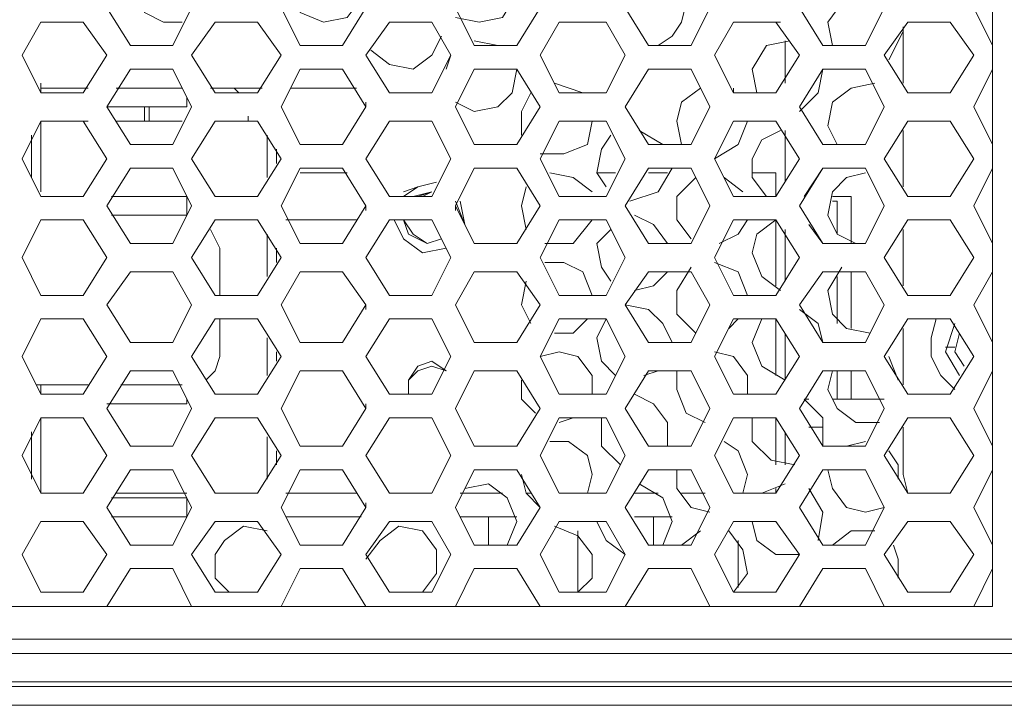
# Model space of a CAD drawing. Header units: millimetres. Extents: x 83969 to 164243, y -22860 to 4849.
# Tile 117 of 156: x 163516.46 to 163520.35, y -21397.47 to -21394.76. Entities that reach past the tile are written whole.
import ezdxf

# ---------------------------------------------------------------- set-up
doc = ezdxf.new("R2010")
doc.units = ezdxf.units.MM
doc.layers.get('0').update_dxf_attribs({"color": 251, "lineweight": 0})
doc.layers.add('_Opis_80', color=7, linetype='Continuous')

# ---------------------------------------------------------------- blocks, each defined once
blk = doc.blocks.new('UPS_2U_PA')
at = {"layer": '_Opis_80', "lineweight": 13}
for points in [[(45.1371, 54.3014), (45.1371, 46.7835)], [(39.7799, 50.7793), (39.7503, 50.6609), (39.8095, 50.5129), (39.9279, 50.4537), (40.0463, 50.4537)], [(41.7629, 50.4833), (41.9109, 50.4537), (42.0589, 50.4833), (42.1477, 50.6313), (42.1181, 50.7793)], [(43.0356, 50.3057), (43.1244, 50.3649), (43.1836, 50.4537), (43.2132, 50.5721), (43.1836, 50.6609), (43.0948, 50.7497), (43.006, 50.7793)], [(40.727, 50.6609), (40.7862, 50.5129), (40.9342, 50.4537), (41.0822, 50.4833), (41.171, 50.6017)], [(44.4267, 50.6017), (44.3083, 50.6313), (44.19, 50.5721), (44.1012, 50.4537), (44.1308, 50.3057)], [(39.5727, 50.5425), (39.7207, 50.3057)], [(39.9871, 50.3057), (40.1054, 50.5425)], [(40.6678, 50.5425), (40.7862, 50.3057)], [(41.0526, 50.3057), (41.2006, 50.5425)], [(41.7629, 50.5425), (41.8813, 50.3057)], [(42.1477, 50.3057), (42.2957, 50.5425)], [(42.8285, 50.5425), (42.9764, 50.3057)], [(43.2428, 50.3057), (43.3612, 50.5425)], [(43.9236, 50.5425), (44.0716, 50.3057)], [(44.3379, 50.3057), (44.4563, 50.5425)], [(45.0187, 50.5425), (45.1371, 50.3057)], [(39.1583, 50.4537), (39.0399, 50.2465)], [(39.4247, 50.4537), (39.1583, 50.4537)], [(39.5727, 50.2465), (39.4247, 50.4537)], [(40.2534, 50.4537), (40.1054, 50.2465)], [(40.5198, 50.4537), (40.2535, 50.4537)], [(40.6678, 50.2465), (40.5198, 50.4537)], [(41.3486, 50.4537), (41.2006, 50.2465)], [(41.6149, 50.4537), (41.3486, 50.4537)], [(41.7333, 50.2465), (41.6149, 50.4537)], [(42.4141, 50.4537), (42.2957, 50.2465)], [(42.7101, 50.4537), (42.4141, 50.4537)], [(42.8285, 50.2465), (42.7101, 50.4537)], [(43.5092, 50.4537), (43.3908, 50.2465)], [(43.7756, 50.4537), (43.5092, 50.4537)], [(43.746, 50.4537), (43.8052, 50.4537)], [(43.9236, 50.2465), (43.7756, 50.4537)], [(44.6043, 50.4537), (44.4563, 50.2465)], [(44.5747, 50.0689), (44.5747, 50.4241)], [(44.8707, 50.4537), (44.6043, 50.4537)], [(45.0187, 50.2465), (44.8707, 50.4537)], [(41.2302, 50.2761), (41.3486, 50.1873), (41.4965, 50.1577), (41.6149, 50.2465), (41.6741, 50.3649)], [(44.4859, 50.2169), (44.5747, 50.3945)], [(39.7207, 50.3057), (39.9871, 50.3057)], [(40.7862, 50.3057), (41.0526, 50.3057)], [(42.0293, 50.3057), (41.8813, 50.3353)], [(41.8813, 50.3057), (42.1477, 50.3057)], [(42.9765, 50.3057), (43.2428, 50.3057)], [(43.8644, 50.3353), (43.7164, 50.3057), (43.6276, 50.1577), (43.6572, 50.0097)], [(43.8348, 50.0689), (43.8348, 50.3353)], [(44.0716, 50.3057), (44.338, 50.3057)], [(39.0399, 50.2465), (39.1583, 50.0097)], [(39.4247, 50.0097), (39.5727, 50.2465)], [(40.1054, 50.2465), (40.2534, 50.0097)], [(40.5198, 50.0097), (40.6678, 50.2465)], [(41.2006, 50.2465), (41.3486, 50.0097)], [(41.6149, 50.0097), (41.7333, 50.2465)], [(41.7333, 50.2465), (41.7037, 50.1577)], [(42.2957, 50.2465), (42.4141, 50.0097)], [(42.7101, 50.0097), (42.8285, 50.2465)], [(43.3908, 50.2465), (43.5092, 50.0097)], [(43.7756, 50.0097), (43.9236, 50.2465)], [(44.4563, 50.2465), (44.6043, 50.0097)], [(44.8707, 50.0097), (45.0187, 50.2465)], [(39.7207, 50.1577), (39.5727, 49.9209)], [(39.9871, 50.1577), (39.7207, 50.1577)], [(40.1054, 49.9209), (39.987, 50.1577)], [(40.7862, 50.1577), (40.6678, 49.9209)], [(41.0526, 50.1577), (40.7862, 50.1577)], [(41.2006, 49.9209), (41.0526, 50.1577)], [(41.8813, 50.1577), (41.7629, 49.9209)], [(41.7629, 49.9505), (41.8813, 49.8913), (42.0293, 49.9209), (42.1181, 50.0097), (42.1477, 50.1577)], [(42.1477, 50.1577), (41.8813, 50.1577)], [(42.2957, 49.9209), (42.1477, 50.1577)], [(42.9765, 50.1577), (42.8285, 49.9209)], [(43.2428, 50.1577), (42.9765, 50.1577)], [(43.3612, 49.9209), (43.2428, 50.1577)], [(44.0716, 50.1577), (43.9236, 49.9209)], [(43.9236, 49.8913), (44.042, 50.0097), (44.0716, 50.1577)], [(44.338, 50.1577), (44.0716, 50.1577)], [(44.4563, 49.9209), (44.338, 50.1577)], [(45.1371, 50.1577), (45.0187, 49.9209)], [(39.1583, 50.0393), (39.1583, 50.0689)], [(42.5621, 50.0097), (42.3845, 50.0689)], [(44.3971, 50.0689), (44.2492, 50.0393), (44.1308, 49.9505), (44.1012, 49.8025), (44.1604, 49.6841)], [(39.1583, 50.0393), (39.1583, 50.0097)], [(39.1583, 50.0393), (39.4543, 50.0393)], [(39.1583, 50.0097), (39.4247, 50.0097)], [(39.6319, 50.0393), (40.0463, 50.0393)], [(40.2238, 50.0393), (40.5494, 50.0393)], [(40.2534, 50.0097), (40.5198, 50.0097)], [(40.4014, 50.0097), (40.3718, 50.0393)], [(40.727, 50.0393), (41.1414, 50.0393)], [(41.3486, 50.0097), (41.6149, 50.0097)], [(42.2365, 50.0097), (42.1773, 49.8913), (42.1773, 49.7433)], [(42.4141, 50.0097), (42.7101, 50.0097)], [(43.302, 50.0393), (43.1836, 49.9505), (43.154, 49.8321), (43.1836, 49.6841)], [(43.5092, 50.0097), (43.5092, 50.0393)], [(43.5092, 50.0097), (43.7756, 50.0097)], [(44.6043, 50.0097), (44.8707, 50.0097)], [(39.5727, 49.9209), (39.7207, 49.6841)], [(39.5727, 49.9209), (40.0759, 49.9209)], [(39.8095, 49.9209), (39.8095, 49.8321)], [(39.8391, 49.9209), (39.8391, 49.8321)], [(39.9871, 49.6841), (40.1054, 49.9209)], [(40.0758, 49.9801), (40.0758, 49.9209)], [(40.6678, 49.9209), (40.7862, 49.6841)], [(41.0526, 49.6841), (41.2006, 49.9209)], [(41.2006, 49.9209), (41.2006, 49.9505)], [(41.7629, 49.9209), (41.8813, 49.6841)], [(42.1477, 49.6841), (42.2957, 49.9209)], [(42.8285, 49.9209), (42.9764, 49.6841)], [(43.2428, 49.6841), (43.3612, 49.9209)], [(43.9236, 49.9209), (44.0716, 49.6841)], [(44.3379, 49.6841), (44.4563, 49.9209)], [(45.0187, 49.9209), (45.1371, 49.6841)], [(40.4606, 49.8321), (40.4606, 49.8617)], [(39.1583, 49.8321), (39.0399, 49.5953)], [(39.1583, 49.3882), (39.1583, 49.8321)], [(39.1583, 49.8321), (39.4543, 49.8321)], [(39.4247, 49.8321), (39.1583, 49.8321)], [(39.5727, 49.5953), (39.4247, 49.8321)], [(39.6319, 49.8321), (40.0463, 49.8321)], [(40.2534, 49.8321), (40.1055, 49.5953)], [(40.2534, 49.8321), (40.5198, 49.8321)], [(40.5198, 49.8321), (40.2534, 49.8321)], [(40.6678, 49.5953), (40.5198, 49.8321)], [(41.3486, 49.8321), (41.2006, 49.5953)], [(41.6149, 49.8321), (41.3486, 49.8321)], [(41.7333, 49.5953), (41.6149, 49.8321)], [(42.4141, 49.8321), (42.2957, 49.5953)], [(42.2957, 49.6249), (42.4437, 49.6249), (42.5917, 49.6841), (42.6213, 49.8321)], [(42.7101, 49.8321), (42.4141, 49.8321)], [(42.8285, 49.5953), (42.7101, 49.8321)], [(43.5092, 49.8321), (43.3908, 49.5953)], [(43.3908, 49.5953), (43.5388, 49.6841), (43.598, 49.8321)], [(43.7756, 49.8321), (43.5092, 49.8321)], [(43.9236, 49.5953), (43.7756, 49.8321)], [(44.6043, 49.8321), (44.4563, 49.5953)], [(44.8707, 49.8321), (44.6043, 49.8321)], [(45.0187, 49.5953), (44.8707, 49.8321)], [(39.0991, 49.4769), (39.0991, 49.7433)], [(40.579, 49.477), (40.579, 49.7433)], [(42.7397, 49.7433), (42.6805, 49.6545), (42.6509, 49.5065), (42.7101, 49.4178)], [(43.0652, 49.6841), (42.9172, 49.7729)], [(43.8052, 49.7729), (43.6868, 49.7137), (43.6276, 49.5953), (43.6276, 49.477), (43.7164, 49.3586)], [(43.8348, 49.4474), (43.8348, 49.7729)], [(44.5747, 49.4178), (44.5747, 49.7729)], [(39.7207, 49.6841), (39.9871, 49.6841)], [(40.7862, 49.6841), (41.0526, 49.6841)], [(41.8813, 49.6841), (42.1477, 49.6841)], [(42.9765, 49.6841), (43.2428, 49.6841)], [(44.0716, 49.6841), (44.338, 49.6841)], [(40.6382, 49.5657), (40.6382, 49.6545)], [(39.0399, 49.5953), (39.1583, 49.3586)], [(39.4247, 49.3586), (39.5727, 49.5953)], [(40.1054, 49.5953), (40.2534, 49.3586)], [(40.5198, 49.3586), (40.6678, 49.5953)], [(41.2006, 49.5953), (41.3486, 49.3586)], [(41.615, 49.3586), (41.7333, 49.5953)], [(42.2957, 49.5953), (42.4141, 49.3586)], [(42.7101, 49.3586), (42.8285, 49.5953)], [(43.3908, 49.5953), (43.5092, 49.3586)], [(43.7756, 49.3586), (43.9236, 49.5953)], [(44.4563, 49.5953), (44.6043, 49.3586)], [(44.8707, 49.3586), (45.0187, 49.5953)], [(39.7207, 49.5361), (39.5727, 49.2994)], [(39.9871, 49.5361), (39.7207, 49.5361)], [(40.1054, 49.2994), (39.987, 49.5361)], [(40.7862, 49.5361), (40.6678, 49.2994)], [(41.0526, 49.5361), (40.7862, 49.5361)], [(40.7862, 49.5065), (41.0822, 49.5065)], [(41.2006, 49.2994), (41.0526, 49.5361)], [(41.8813, 49.5361), (41.7629, 49.2994)], [(42.1477, 49.5361), (41.8813, 49.5361)], [(42.2957, 49.2994), (42.1477, 49.5361)], [(42.6213, 49.3882), (42.5029, 49.477), (42.3549, 49.5065)], [(42.6509, 49.5065), (42.7693, 49.5065)], [(42.9765, 49.5361), (42.8285, 49.2994)], [(42.8581, 49.329), (43.0356, 49.3882), (43.1244, 49.5361)], [(42.9764, 49.5065), (43.0948, 49.5065)], [(43.2428, 49.5361), (42.9765, 49.5361)], [(43.3612, 49.2994), (43.2428, 49.5361)], [(43.6276, 49.5065), (43.7756, 49.5065)], [(43.7756, 49.3586), (43.7756, 49.5065)], [(44.0716, 49.5361), (43.9236, 49.2994)], [(43.9532, 49.3586), (44.0716, 49.5361)], [(44.338, 49.5361), (44.0716, 49.5361)], [(44.3379, 49.5065), (44.2196, 49.477), (44.1308, 49.3882), (44.1012, 49.2402), (44.1604, 49.1218), (44.2788, 49.0626)], [(44.4563, 49.2994), (44.338, 49.5361)], [(45.1371, 49.5361), (45.0187, 49.2994)], [(41.6445, 49.4473), (41.5261, 49.4178), (41.4374, 49.3882)], [(41.6445, 49.4473), (41.5261, 49.4178), (41.4374, 49.3586)], [(43.2724, 49.477), (43.154, 49.3586), (43.154, 49.2106), (43.2428, 49.0922)], [(43.5684, 49.3882), (43.45, 49.477)], [(41.6149, 49.3882), (41.4965, 49.3586)], [(41.5261, 49.3586), (41.6149, 49.3882), (41.5557, 49.3586)], [(42.2069, 49.4178), (42.1773, 49.2994), (42.2069, 49.1514)], [(39.1583, 49.3586), (39.4247, 49.3586)], [(40.0759, 49.3586), (39.6023, 49.3586)], [(40.0758, 49.2402), (40.0758, 49.3586)], [(40.2534, 49.3586), (40.5198, 49.3586)], [(41.3486, 49.3586), (41.6149, 49.3586)], [(41.8221, 49.181), (41.7629, 49.329)], [(41.8221, 49.181), (41.7925, 49.329)], [(42.4141, 49.3586), (42.7101, 49.3586)], [(43.5092, 49.3586), (43.7756, 49.3586)], [(44.2492, 49.3586), (44.1308, 49.3586)], [(44.1308, 49.329), (44.1604, 49.329)], [(44.1604, 49.329), (44.1604, 49.1218)], [(44.2492, 49.0626), (44.2492, 49.3586)], [(44.6043, 49.3586), (44.8707, 49.3586)], [(39.5727, 49.2994), (39.7207, 49.0626)], [(40.0759, 49.2402), (39.6023, 49.2402)], [(39.9871, 49.0626), (40.1055, 49.2994)], [(40.6678, 49.2994), (40.7862, 49.0626)], [(41.0526, 49.0626), (41.2006, 49.2994)], [(41.2006, 49.2994), (41.2006, 49.2698)], [(41.7629, 49.2994), (41.8813, 49.0626)], [(41.7629, 49.2698), (41.7629, 49.2994)], [(41.7629, 49.2698), (41.7629, 49.2994)], [(42.1477, 49.0626), (42.2957, 49.2994)], [(42.8285, 49.2994), (42.9764, 49.0626)], [(43.0948, 49.0626), (43.006, 49.181), (42.8877, 49.2402)], [(43.2428, 49.0626), (43.3612, 49.2994)], [(43.9236, 49.2994), (44.0716, 49.0626)], [(44.3379, 49.0626), (44.4563, 49.2994)], [(45.0187, 49.2994), (45.1371, 49.0626)], [(39.1583, 49.2106), (39.0399, 48.9738)], [(39.4247, 49.2106), (39.1583, 49.2106)], [(39.5727, 48.9738), (39.4247, 49.2106)], [(40.2534, 49.2106), (40.1055, 48.9738)], [(40.5198, 49.2106), (40.2534, 49.2106)], [(40.6678, 48.9738), (40.5198, 49.2106)], [(40.6974, 49.2106), (41.1414, 49.2106)], [(41.3486, 49.2106), (41.2006, 48.9738)], [(41.6149, 49.2106), (41.3486, 49.2106)], [(41.3782, 49.2106), (41.4374, 49.0922), (41.5557, 49.0034), (41.7037, 49.033)], [(41.3782, 49.2106), (41.4374, 49.0922), (41.5557, 49.0034), (41.7037, 49.033)], [(41.4374, 49.2106), (41.467, 49.1218), (41.5853, 49.0626), (41.6741, 49.0922)], [(41.4374, 49.2106), (41.467, 49.1218), (41.5853, 49.0626), (41.6741, 49.0922)], [(41.4374, 49.2106), (41.4965, 49.1218), (41.5853, 49.0626), (41.6741, 49.0922)], [(41.7333, 48.9738), (41.6149, 49.2106)], [(42.4141, 49.2106), (42.2957, 48.9738)], [(42.3253, 49.0626), (42.5029, 49.0626), (42.6213, 49.2106)], [(42.7101, 49.2106), (42.4141, 49.2106)], [(42.8285, 48.9738), (42.7101, 49.2106)], [(43.5092, 49.2106), (43.3908, 48.9738)], [(43.4204, 49.0626), (43.5388, 49.1218), (43.598, 49.2106)], [(43.7756, 49.2106), (43.5092, 49.2106)], [(43.7756, 49.2106), (43.6572, 49.1218), (43.6276, 49.0034), (43.6868, 48.8554), (43.8052, 48.7666)], [(43.9236, 48.9738), (43.7756, 49.2106)], [(43.7756, 48.7962), (43.7756, 49.2106)], [(44.0716, 49.0626), (43.9828, 49.181)], [(44.6043, 49.2106), (44.4563, 48.9738)], [(44.8707, 49.2106), (44.6043, 49.2106)], [(45.0187, 48.9738), (44.8707, 49.2106)], [(40.283, 49.033), (40.2238, 49.1514)], [(40.579, 48.8554), (40.579, 49.1218)], [(42.7397, 49.1514), (42.6509, 49.0626), (42.6805, 48.9146), (42.7397, 48.8258)], [(43.8348, 48.8258), (43.8348, 49.1514)], [(44.5747, 48.7962), (44.5747, 49.1514)], [(39.7207, 49.0626), (39.9871, 49.0626)], [(40.7862, 49.0626), (41.0526, 49.0626)], [(41.8813, 49.0626), (42.1477, 49.0626)], [(42.9764, 49.0626), (43.2428, 49.0626)], [(44.0716, 49.0626), (44.338, 49.0626)], [(40.283, 48.737), (40.283, 49.033)], [(40.6382, 48.9442), (40.6382, 49.033)], [(39.0399, 48.9738), (39.1583, 48.737)], [(39.4247, 48.737), (39.5727, 48.9738)], [(40.1054, 48.9738), (40.2534, 48.737)], [(40.5198, 48.737), (40.6678, 48.9738)], [(41.2006, 48.9738), (41.3486, 48.737)], [(41.615, 48.737), (41.7333, 48.9738)], [(42.2957, 48.9738), (42.4141, 48.737)], [(42.6213, 48.737), (42.5621, 48.885), (42.4437, 48.9442), (42.3253, 48.9442)], [(42.7101, 48.737), (42.8285, 48.9738)], [(43.3908, 48.9738), (43.5092, 48.737)], [(43.598, 48.737), (43.5388, 48.885), (43.3908, 48.9442)], [(43.7756, 48.737), (43.9236, 48.9738)], [(44.4563, 48.9738), (44.6043, 48.737)], [(44.8707, 48.737), (45.0187, 48.9738)], [(39.7207, 48.885), (39.5727, 48.6778)], [(39.9871, 48.885), (39.7207, 48.885)], [(40.1054, 48.6778), (39.987, 48.885)], [(40.7862, 48.885), (40.6678, 48.6778)], [(41.0526, 48.885), (40.7862, 48.885)], [(41.2006, 48.6778), (41.0526, 48.885)], [(41.8813, 48.885), (41.7629, 48.6778)], [(42.1477, 48.885), (41.8813, 48.885)], [(42.2957, 48.6778), (42.1477, 48.885)], [(42.9765, 48.885), (42.8285, 48.6778)], [(42.8877, 48.7666), (43.006, 48.7962), (43.0948, 48.885)], [(43.2428, 48.885), (42.9764, 48.885)], [(43.2428, 48.9146), (43.154, 48.7666), (43.154, 48.6186), (43.2724, 48.5002)], [(43.3612, 48.6778), (43.2428, 48.885)], [(44.0716, 48.885), (43.9236, 48.6778)], [(44.3379, 48.885), (44.0716, 48.885)], [(44.19, 48.9146), (44.1012, 48.7666), (44.1308, 48.6186), (44.2196, 48.5298), (44.3675, 48.5002)], [(44.2492, 48.5298), (44.2492, 48.885)], [(44.4563, 48.6778), (44.338, 48.885)], [(45.1371, 48.885), (45.0187, 48.6778)], [(42.2069, 48.8258), (42.1773, 48.6778), (42.2365, 48.5594)], [(44.1604, 48.8554), (44.1604, 48.5594)], [(39.1583, 48.737), (39.4247, 48.737)], [(40.2534, 48.737), (40.5198, 48.737)], [(41.3486, 48.737), (41.6149, 48.737)], [(42.4141, 48.737), (42.7101, 48.737)], [(43.5092, 48.737), (43.7756, 48.737)], [(44.6043, 48.737), (44.8707, 48.737)], [(39.5727, 48.6778), (39.7207, 48.441)], [(39.9871, 48.441), (40.1055, 48.6778)], [(40.6678, 48.6778), (40.7862, 48.441)], [(41.0526, 48.441), (41.2006, 48.6778)], [(41.2006, 48.6778), (41.2006, 48.6482)], [(41.7629, 48.6778), (41.8813, 48.441)], [(42.1477, 48.441), (42.2957, 48.6778)], [(42.8285, 48.6778), (42.9764, 48.441)], [(43.1244, 48.441), (43.0652, 48.5594), (42.9764, 48.6482), (42.8285, 48.6778)], [(43.2428, 48.441), (43.3612, 48.6778)], [(43.9236, 48.6778), (44.0716, 48.441)], [(44.0716, 48.441), (44.042, 48.5594), (43.9236, 48.6482)], [(44.3379, 48.441), (44.4563, 48.6778)], [(45.0187, 48.6778), (45.1371, 48.441)], [(39.1583, 48.589), (39.0399, 48.3522)], [(39.4247, 48.589), (39.1583, 48.589)], [(39.5727, 48.3522), (39.4247, 48.589)], [(40.2534, 48.589), (40.1055, 48.3522)], [(40.5198, 48.589), (40.2534, 48.589)], [(40.283, 48.3522), (40.283, 48.589)], [(40.6678, 48.3522), (40.5198, 48.589)], [(41.3486, 48.589), (41.2006, 48.3522)], [(41.6149, 48.589), (41.3486, 48.589)], [(41.7333, 48.3522), (41.6149, 48.589)], [(42.4141, 48.589), (42.2957, 48.3522)], [(42.3845, 48.5002), (42.5029, 48.5002), (42.5917, 48.589)], [(42.7101, 48.589), (42.4141, 48.589)], [(42.7101, 48.589), (42.6509, 48.4706), (42.6805, 48.3226), (42.7693, 48.2338)], [(42.8285, 48.3522), (42.7101, 48.589)], [(43.5092, 48.589), (43.3908, 48.3522)], [(43.4796, 48.5298), (43.5388, 48.589)], [(43.7756, 48.589), (43.5092, 48.589)], [(43.6868, 48.589), (43.6276, 48.441), (43.6868, 48.293), (43.8348, 48.2042)], [(43.9236, 48.3522), (43.7756, 48.589)], [(43.7756, 48.2338), (43.7756, 48.589)], [(44.6043, 48.589), (44.4563, 48.3522)], [(44.8707, 48.589), (44.6043, 48.589)], [(44.7819, 48.589), (44.7523, 48.4706), (44.7523, 48.3522), (44.8115, 48.2338), (44.9003, 48.145)], [(44.9003, 48.5594), (44.8411, 48.3818), (44.9299, 48.2338)], [(45.0187, 48.3522), (44.8707, 48.589)], [(43.8348, 48.2042), (43.8348, 48.5002)], [(44.5747, 48.1746), (44.5747, 48.5298)], [(44.9299, 48.5002), (44.9003, 48.3818), (44.9595, 48.293)], [(39.7207, 48.441), (39.9871, 48.441)], [(40.579, 48.2338), (40.579, 48.4706)], [(40.7862, 48.441), (41.0526, 48.441)], [(41.8813, 48.441), (42.1477, 48.441)], [(42.9764, 48.441), (43.2428, 48.441)], [(44.0716, 48.441), (44.3379, 48.441)], [(40.6382, 48.3226), (40.6382, 48.3818)], [(42.6213, 48.1155), (42.6213, 48.2338), (42.5325, 48.3522), (42.4141, 48.3818), (42.2957, 48.3522)], [(43.598, 48.1155), (43.598, 48.2338), (43.5092, 48.3522), (43.3908, 48.3818)], [(44.8411, 48.4114), (44.9003, 48.4114)], [(39.0399, 48.3522), (39.1583, 48.1154)], [(39.4247, 48.1154), (39.5727, 48.3522)], [(40.1054, 48.3522), (40.2534, 48.1155)], [(40.1942, 48.2042), (40.2534, 48.2634), (40.283, 48.3522)], [(40.5198, 48.1154), (40.6678, 48.3522)], [(41.2006, 48.3522), (41.3485, 48.1155)], [(41.7037, 48.2634), (41.6149, 48.3226), (41.5261, 48.293), (41.467, 48.2042), (41.467, 48.1155)], [(41.615, 48.1155), (41.7333, 48.3522)], [(42.2957, 48.3522), (42.4141, 48.1154)], [(42.7101, 48.1155), (42.8285, 48.3522)], [(43.3908, 48.3522), (43.5092, 48.1154)], [(43.7756, 48.1154), (43.9236, 48.3522)], [(44.4563, 48.3522), (44.6043, 48.1155)], [(44.5451, 48.2042), (44.4859, 48.3522)], [(44.8707, 48.1154), (45.0187, 48.3522)], [(39.7207, 48.2634), (39.5727, 48.0267)], [(39.9871, 48.2634), (39.7207, 48.2634)], [(40.1054, 48.0267), (39.987, 48.2634)], [(40.7862, 48.2634), (40.6678, 48.0267)], [(41.0526, 48.2634), (40.7862, 48.2634)], [(41.2006, 48.0267), (41.0526, 48.2634)], [(41.7037, 48.2634), (41.6149, 48.293), (41.5261, 48.2634), (41.467, 48.2042), (41.467, 48.1155)], [(41.7037, 48.2634), (41.6149, 48.293), (41.5261, 48.2634), (41.467, 48.2042), (41.467, 48.1155)], [(41.8813, 48.2634), (41.7629, 48.0267)], [(42.1477, 48.2634), (41.8813, 48.2634)], [(42.2957, 48.0266), (42.1477, 48.2634)], [(42.9765, 48.2634), (42.8285, 48.0267)], [(42.9468, 48.2338), (43.0356, 48.2634)], [(43.2428, 48.2634), (42.9764, 48.2634)], [(43.154, 48.2634), (43.154, 48.145), (43.2132, 47.9971), (43.3316, 47.9379)], [(43.3612, 48.0266), (43.2428, 48.2634)], [(44.0716, 48.2634), (43.9236, 48.0267)], [(44.3379, 48.2634), (44.0716, 48.2634)], [(44.1308, 48.2634), (44.1012, 48.145), (44.1604, 48.0267), (44.2788, 47.9379), (44.4267, 47.9379)], [(44.1604, 48.2634), (44.1604, 48.0859)], [(44.2492, 48.0859), (44.2492, 48.2634)], [(44.4563, 48.0267), (44.338, 48.2634)], [(45.1371, 48.2634), (45.0187, 48.0267)], [(42.1773, 48.2042), (42.1773, 48.0858), (42.2661, 47.9971)], [(39.1583, 48.1746), (39.1287, 48.1746)], [(39.1583, 48.1746), (39.1583, 48.1154)], [(39.1583, 48.1746), (39.4543, 48.1746)], [(39.6615, 48.1746), (40.0463, 48.1746)], [(39.1583, 48.1155), (39.4247, 48.1155)], [(40.0758, 48.0858), (40.0758, 48.0563)], [(40.2534, 48.1155), (40.5198, 48.1155)], [(41.3486, 48.1155), (41.6149, 48.1155)], [(42.4141, 48.1155), (42.7101, 48.1155)], [(43.0948, 47.7899), (43.0948, 47.9379), (43.006, 48.0563), (42.8877, 48.1155)], [(43.5092, 48.1155), (43.7756, 48.1155)], [(43.9532, 48.0858), (43.9828, 48.0858)], [(44.0716, 47.7899), (44.0716, 47.9675), (43.9532, 48.0858)], [(44.1308, 48.0858), (44.4563, 48.0858)], [(44.6043, 48.1155), (44.8707, 48.1155)], [(39.5727, 48.0563), (40.0759, 48.0563)], [(39.5727, 48.0267), (39.7207, 47.7899)], [(39.9871, 47.7899), (40.1055, 48.0267)], [(40.6678, 48.0267), (40.7862, 47.7899)], [(41.0526, 47.7899), (41.2006, 48.0267)], [(41.2006, 48.0563), (41.2006, 48.0267)], [(41.7629, 48.0266), (41.8813, 47.7899)], [(42.1477, 47.7899), (42.2957, 48.0267)], [(42.8285, 48.0266), (42.9764, 47.7899)], [(43.2428, 47.7899), (43.3612, 48.0267)], [(43.9236, 48.0267), (44.0716, 47.7899)], [(44.3379, 47.7899), (44.4563, 48.0267)], [(45.0187, 48.0267), (45.1371, 47.7899)], [(39.1583, 47.9675), (39.0399, 47.7307)], [(39.1583, 47.4939), (39.1583, 47.9675)], [(39.4247, 47.9675), (39.1583, 47.9675)], [(39.5727, 47.7307), (39.4247, 47.9675)], [(40.2534, 47.9675), (40.1055, 47.7307)], [(40.5198, 47.9675), (40.2534, 47.9675)], [(40.6678, 47.7307), (40.5198, 47.9675)], [(41.3486, 47.9675), (41.2006, 47.7307)], [(41.6149, 47.9675), (41.3486, 47.9675)], [(41.7333, 47.7307), (41.6149, 47.9675)], [(42.4141, 47.9675), (42.2957, 47.7307)], [(42.7101, 47.9675), (42.4141, 47.9675)], [(42.4141, 47.9379), (42.5029, 47.9675)], [(42.6805, 47.9675), (42.6805, 47.7899), (42.7989, 47.6715)], [(42.8285, 47.7307), (42.7101, 47.9675)], [(43.5092, 47.9675), (43.3908, 47.7307)], [(43.7756, 47.9675), (43.5092, 47.9675)], [(43.6276, 47.9675), (43.6276, 47.8195), (43.746, 47.7011), (43.894, 47.6715)], [(43.9236, 47.7307), (43.7756, 47.9675)], [(43.7756, 47.6715), (43.7756, 47.9675)], [(44.6043, 47.9675), (44.4563, 47.7307)], [(44.8707, 47.9675), (44.6043, 47.9675)], [(45.0187, 47.7307), (44.8707, 47.9675)], [(39.0991, 47.5827), (39.0991, 47.8787)], [(43.8348, 47.6715), (43.8348, 47.8787)], [(44.0716, 47.9083), (43.9828, 47.9083)], [(44.5747, 47.6123), (44.5747, 47.9083)], [(39.0991, 47.6123), (39.0991, 47.8195)], [(40.579, 47.5827), (40.579, 47.8491)], [(42.5917, 47.4939), (42.6213, 47.6123), (42.5917, 47.7307), (42.4733, 47.8195), (42.3549, 47.8195)], [(43.5684, 47.4939), (43.598, 47.6123), (43.5388, 47.7603), (43.45, 47.8195)], [(44.3379, 47.8195), (44.2196, 47.7899)], [(39.7207, 47.7899), (39.9871, 47.7899)], [(40.6382, 47.6715), (40.6382, 47.7603)], [(40.7862, 47.7899), (41.0526, 47.7899)], [(41.8813, 47.7899), (42.1477, 47.7899)], [(42.9765, 47.7899), (43.2428, 47.7899)], [(44.0716, 47.7899), (44.338, 47.7899)], [(44.5451, 47.5827), (44.5451, 47.6715), (44.4859, 47.7603)], [(39.0399, 47.7307), (39.1583, 47.4939)], [(39.4247, 47.4939), (39.5727, 47.7307)], [(40.1054, 47.7307), (40.2534, 47.4939)], [(40.5198, 47.4939), (40.6678, 47.7307)], [(41.2006, 47.7307), (41.3485, 47.4939)], [(41.615, 47.4939), (41.7333, 47.7307)], [(42.2957, 47.7307), (42.4141, 47.4939)], [(42.7101, 47.4939), (42.8285, 47.7307)], [(43.3908, 47.7307), (43.5092, 47.4939)], [(43.7756, 47.4939), (43.9236, 47.7307)], [(44.4563, 47.7307), (44.6043, 47.4939)], [(44.8707, 47.4939), (45.0187, 47.7307)], [(39.7207, 47.6419), (39.5727, 47.4051)], [(39.9871, 47.6419), (39.7207, 47.6419)], [(40.1054, 47.4051), (39.987, 47.6419)], [(40.7862, 47.6419), (40.6678, 47.4051)], [(41.0526, 47.6419), (40.7862, 47.6419)], [(41.2006, 47.4051), (41.0526, 47.6419)], [(41.8813, 47.6419), (41.7629, 47.4051)], [(42.1477, 47.6419), (41.8813, 47.6419)], [(42.2957, 47.4051), (42.1477, 47.6419)], [(42.9764, 47.6419), (42.8285, 47.4051)], [(43.2428, 47.6419), (42.9764, 47.6419)], [(43.154, 47.6419), (43.154, 47.5235), (43.2428, 47.4051), (43.3612, 47.3755)], [(43.3612, 47.4051), (43.2428, 47.6419)], [(44.0716, 47.6419), (43.9236, 47.4051)], [(44.3379, 47.6419), (44.0716, 47.6419)], [(44.1012, 47.6419), (44.1308, 47.5235), (44.2196, 47.4051), (44.3379, 47.3755), (44.4563, 47.4051)], [(44.4563, 47.4051), (44.338, 47.6419)], [(45.1371, 47.6419), (45.0187, 47.4051)], [(42.1773, 47.6123), (42.2069, 47.4939), (42.2957, 47.4051)], [(44.5747, 47.6123), (44.6043, 47.4939)], [(42.0885, 47.1683), (42.1477, 47.3163), (42.0885, 47.4643), (41.9701, 47.5531), (41.8221, 47.5235)], [(43.0652, 47.1683), (43.1244, 47.3163), (43.0652, 47.4643), (42.9172, 47.5531)], [(43.8348, 47.5531), (43.6868, 47.4939)], [(43.7756, 47.4939), (43.7756, 47.5235)], [(43.7756, 47.4939), (43.7756, 47.5235)], [(44.042, 47.1979), (44.0716, 47.3755), (43.9828, 47.5235)], [(39.1583, 47.4939), (39.4247, 47.4939)], [(39.1583, 47.4939), (39.4247, 47.4939)], [(40.0759, 47.4643), (39.6023, 47.4643)], [(39.6319, 47.4939), (40.0759, 47.4939)], [(40.0758, 47.3459), (40.0758, 47.4643)], [(40.2534, 47.4939), (40.5198, 47.4939)], [(40.2534, 47.4939), (40.5198, 47.4939)], [(40.6974, 47.4939), (41.1414, 47.4939)], [(41.3486, 47.4939), (41.6149, 47.4939)], [(41.7925, 47.4939), (42.0589, 47.4939)], [(42.2069, 47.4939), (42.2365, 47.4939)], [(42.4141, 47.4939), (42.7101, 47.4939)], [(42.4141, 47.4939), (42.5917, 47.4939)], [(42.8876, 47.4939), (43.0356, 47.4939)], [(43.1836, 47.4939), (43.3316, 47.4939)], [(43.5092, 47.4939), (43.7756, 47.4939)], [(43.5092, 47.4939), (43.5684, 47.4939)], [(43.6868, 47.4939), (43.7756, 47.4939)], [(44.6043, 47.4939), (44.8707, 47.4939)], [(39.5727, 47.4051), (39.7207, 47.1683)], [(39.9871, 47.1683), (40.1055, 47.4051)], [(40.6678, 47.4051), (40.7862, 47.1683)], [(41.0526, 47.1683), (41.2006, 47.4051)], [(41.2006, 47.4051), (41.2006, 47.4347)], [(41.7629, 47.4051), (41.8813, 47.1683)], [(42.1477, 47.1683), (42.2957, 47.4051)], [(42.8285, 47.4051), (42.9764, 47.1683)], [(43.2428, 47.1683), (43.3612, 47.4051)], [(43.9236, 47.4051), (44.0716, 47.1683)], [(44.3379, 47.1683), (44.4563, 47.4051)], [(45.0187, 47.4051), (45.1371, 47.1683)], [(40.0759, 47.3459), (39.6023, 47.3459)], [(41.171, 47.3459), (40.6974, 47.3459)], [(41.7925, 47.3459), (42.1477, 47.3459)], [(41.9701, 47.1683), (41.9701, 47.3459)], [(42.8876, 47.3459), (43.1244, 47.3459)], [(43.006, 47.1683), (43.006, 47.3459)], [(39.1583, 47.3163), (39.0399, 47.1091)], [(39.4247, 47.3163), (39.1583, 47.3163)], [(39.5727, 47.1091), (39.4247, 47.3163)], [(40.2534, 47.3163), (40.1055, 47.1091)], [(40.5198, 47.3163), (40.2534, 47.3163)], [(40.579, 47.2571), (40.431, 47.2867), (40.3126, 47.1979), (40.2534, 47.1091), (40.2534, 46.9611), (40.3422, 46.8723)], [(40.6678, 47.1091), (40.5198, 47.3163)], [(41.3486, 47.3163), (41.2006, 47.1091)], [(41.5557, 46.8723), (41.6445, 46.9907), (41.6445, 47.1387), (41.5557, 47.2571), (41.4078, 47.2867), (41.2894, 47.1979), (41.2006, 47.0795)], [(41.6149, 47.3163), (41.3486, 47.3163)], [(41.7333, 47.1091), (41.6149, 47.3163)], [(42.4141, 47.3163), (42.2957, 47.1091)], [(42.5325, 46.8723), (42.6213, 46.9611), (42.6213, 47.1091), (42.5325, 47.2275), (42.3845, 47.2867)], [(42.7101, 47.3163), (42.4141, 47.3163)], [(42.6509, 47.3163), (42.7101, 47.1979), (42.8285, 47.1091)], [(42.8285, 47.1091), (42.7101, 47.3163)], [(43.5092, 47.3163), (43.3908, 47.1091)], [(43.7756, 47.3163), (43.5092, 47.3163)], [(43.6276, 47.3163), (43.6572, 47.1979), (43.7756, 47.1091), (43.9236, 47.1091)], [(43.9236, 47.1091), (43.7756, 47.3163)], [(44.6043, 47.3163), (44.4563, 47.1091)], [(44.8707, 47.3163), (44.6043, 47.3163)], [(45.0187, 47.1091), (44.8707, 47.3163)], [(42.5325, 46.8723), (42.5325, 47.2571)], [(43.302, 47.2571), (43.1836, 47.1683)], [(43.5092, 46.8723), (43.598, 46.9907), (43.5684, 47.1387), (43.4796, 47.2571)], [(43.5388, 46.9019), (43.5388, 47.1979)], [(44.3971, 47.2571), (44.2492, 47.2571), (44.1308, 47.1683)], [(39.7207, 47.1683), (39.9871, 47.1683)], [(40.7862, 47.1683), (41.0526, 47.1683)], [(41.8813, 47.1683), (42.1477, 47.1683)], [(42.9764, 47.1683), (43.2428, 47.1683)], [(44.0716, 47.1683), (44.3379, 47.1683)], [(44.5451, 46.9611), (44.5451, 47.0795), (44.5155, 47.1683)], [(39.0399, 47.1091), (39.1583, 46.8723)], [(39.4247, 46.8723), (39.5727, 47.1091)], [(40.1054, 47.1091), (40.2534, 46.8723)], [(40.5198, 46.8723), (40.6678, 47.1091)], [(41.2006, 47.1091), (41.3485, 46.8723)], [(41.615, 46.8723), (41.7333, 47.1091)], [(42.2957, 47.1091), (42.4141, 46.8723)], [(42.7101, 46.8723), (42.8285, 47.1091)], [(43.3908, 47.1091), (43.5092, 46.8723)], [(43.7756, 46.8723), (43.9236, 47.1091)], [(44.4563, 47.1091), (44.6043, 46.8723)], [(44.8707, 46.8723), (45.0187, 47.1091)], [(39.7207, 47.0203), (39.5727, 46.7835)], [(39.987, 47.0203), (39.7207, 47.0203)], [(40.1054, 46.7835), (39.987, 47.0203)], [(40.7862, 47.0203), (40.6678, 46.7835)], [(41.0526, 47.0203), (40.7862, 47.0203)], [(41.2006, 46.7835), (41.0526, 47.0203)], [(41.8813, 47.0203), (41.7629, 46.7835)], [(42.1477, 47.0203), (41.8813, 47.0203)], [(42.2957, 46.7835), (42.1477, 47.0203)], [(42.9764, 47.0203), (42.8285, 46.7835)], [(43.2428, 47.0203), (42.9764, 47.0203)], [(43.3612, 46.7835), (43.2428, 47.0203)], [(44.0716, 47.0203), (43.9236, 46.7835)], [(44.3379, 47.0203), (44.0715, 47.0203)], [(44.4563, 46.7835), (44.3379, 47.0203)], [(45.1371, 47.0203), (45.0187, 46.7835)], [(39.1583, 46.8723), (39.4247, 46.8723)], [(40.2534, 46.8723), (40.5198, 46.8723)], [(41.3485, 46.8723), (41.6149, 46.8723)], [(42.4141, 46.8723), (42.7101, 46.8723)], [(43.5092, 46.8723), (43.7756, 46.8723)], [(44.6043, 46.8723), (44.8707, 46.8723)], [(45.1371, 46.7835), (35.4882, 46.7835)], [(63.9613, 46.5764), (35.281, 46.5764)], [(35.1922, 46.4876), (64.0797, 46.4876)], [(23.6786, 46.31), (66.9803, 46.31)], [(23.6786, 46.2804), (66.9803, 46.2804)], [(67.4835, 46.162), (23.1754, 46.162)]]:
    blk.add_lwpolyline(points, dxfattribs=at)

msp = doc.modelspace()

# ---------------------------------------------------------------- block references
at = {"xscale": 0.6288110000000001, "yscale": 0.6288110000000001, "zscale": 0.6288110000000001}
msp.add_blockref('UPS_2U_PA', (163491.9172, -21426.4984), dxfattribs=at)

doc.saveas('drawing.dxf')
